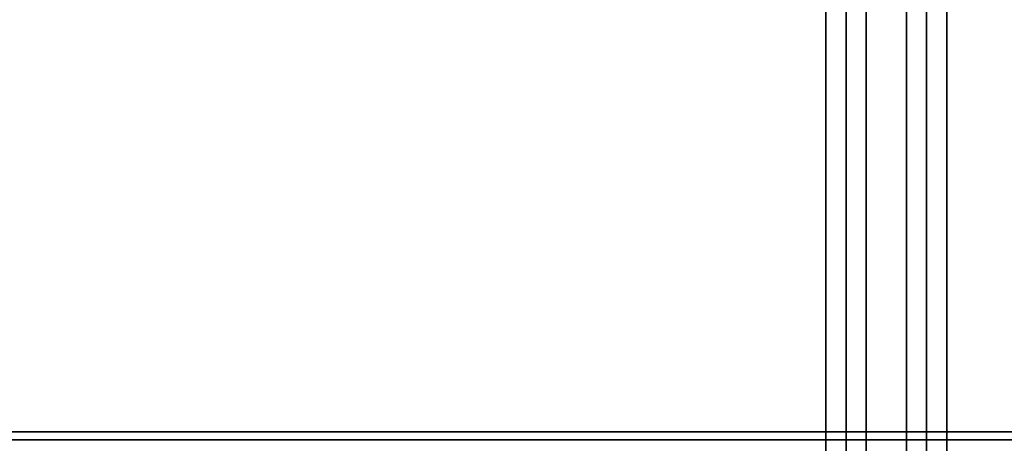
# Model space of a CAD drawing. Header units: millimetres. Extents: x -448 to 1378, y -985 to 990.
# Tile 19 of 120: x -200 to 44, y -588 to -483. Entities that reach past the tile are written whole.
import ezdxf

# ---------------------------------------------------------------- set-up
doc = ezdxf.new("R2010")
doc.units = ezdxf.units.MM
doc.header["$MEASUREMENT"] = 0
for name, color, linetype in [('IGES level 2', 8, 'Continuous'), ('IGES level 4', 8, 'Continuous'), ('IGES level 49', 255, 'Continuous')]:
    doc.layers.add(name, color=color, linetype=linetype)

msp = doc.modelspace()

# ---------------------------------------------------------------- linework, layer by layer
at = {"layer": 'IGES level 2'}
for points in [[(0, 985, -20), (0, 0, -20), (0, -985, -20)], [(0, -985, 20), (0, 0, 20), (0, 985, 20)], [(0, -985, 20), (0, 0, 20), (0, 985, 20)], [(0, 985, -20), (0, 0, -20), (0, -985, -20)], [(5, 985, -20), (5, 0, -20), (5, -985, -20)], [(5, -985, 20), (5, 0, 20), (5, 985, 20)], [(10, -985, 20), (10, 0, 20), (10, 985, 20)], [(10, 985, -20), (10, 0, -20), (10, -985, -20)], [(10, -985, -20), (10, 0, -20), (10, 985, -20)], [(10, 985, 20), (10, 0, 20), (10, -985, 20)], [(0, -621.7), (0, -425), (0, -228.3)], [(10, -621.7), (10, -425), (10, -228.3)]]:
    msp.add_open_spline(points, degree=2, dxfattribs=at)
at = {"layer": 'IGES level 4'}
for points in [[(20, -985, -20), (20, 0, -20), (20, 985, -20)], [(20, 985, 20), (20, 0, 20), (20, -985, 20)], [(20, 985, -20), (20, 0, -20), (20, -985, -20)], [(20, -985, 20), (20, 0, 20), (20, 985, 20)], [(25, 985, -20), (25, 0, -20), (25, -985, -20)], [(25, -985, 20), (25, 0, 20), (25, 985, 20)], [(30, -985, -20), (30, 0, -20), (30, 985, -20)], [(30, 985, 20), (30, 0, 20), (30, -985, 20)], [(30, -985, -20), (30, 0, -20), (30, 985, -20)], [(30, 985, 20), (30, 0, 20), (30, -985, 20)], [(20, -621.7), (20, -425), (20, -228.3)], [(30, -619.75), (30, -425), (30, -230.25)]]:
    msp.add_open_spline(points, degree=2, dxfattribs=at)
at = {"layer": 'IGES level 49'}
for points in [[(-420, -585, -27), (465, -585, -27), (1350, -585, -27)], [(1350, -585, -387), (465, -585, -387), (-420, -585, -387)], [(-420, -585, -27), (465, -585, -27), (1350, -585, -27)], [(1350, -585, -387), (465, -585, -387), (-420, -585, -387)], [(-420, -585, -207), (465, -585, -207), (1350, -585, -207)], [(1350, -587, -27), (465, -587, -27), (-420, -587, -27)], [(-420, -587, -387), (465, -587, -387), (1350, -587, -387)]]:
    msp.add_open_spline(points, degree=2, dxfattribs=at)

doc.saveas('drawing.dxf')
